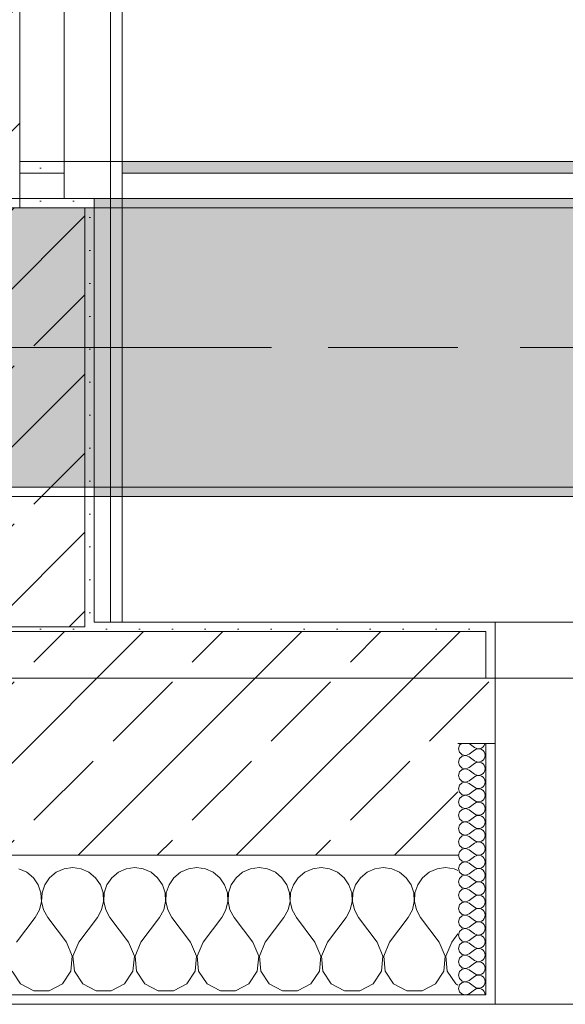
# Model space of a CAD drawing. Header units: metres. Extents: x -3.6 to 84.5, y -11 to 16.8.
# Tile 92 of 256: x 18.6 to 19.2, y -0.2 to 0.9. Entities that reach past the tile are written whole.
import ezdxf

# ---------------------------------------------------------------- set-up
doc = ezdxf.new("R2010")
doc.units = ezdxf.units.M
doc.header["$MEASUREMENT"] = 0
for name, pattern in [('Achse', [0.2, 0.1, -0.05, 0, -0.05]), ('Strichlinie doppelt', [0.546806, 0.264583, -0.105833, 0.070556, -0.105833]), ('Wipeout_Contour', [1, 0, -1])]:
    doc.linetypes.add(name, pattern=pattern)
for name, color, linetype in [('451 - Universal.Achsen Raster', 7, 'Continuous'), ('604 - Struktur.Wand Aussen', 7, 'Continuous'), ('605 - Struktur.Wand Innen', 7, 'Continuous'), ('607 - Struktur.Stütze', 7, 'Continuous'), ('608 - Struktur.Träger', 7, 'Continuous'), ('Neubau_606 - Struktur.Wand Innen Ausbau', 7, 'Continuous'), ('Neubau_653 - Abdeckung.TB Verkofferung', 7, 'Continuous')]:
    doc.layers.add(name, color=color, linetype=linetype)
pattern_1 = [(45, (0, 0), (-0.01767767, 0.01767767), [0, -0.025])]
pattern_2 = [(45, (0, 0), (-0.08485281, 0.08485281), []), (45, (-0.04243, 0.04243), (-0.08485281, 0.08485281), [0.09, -0.03])]
pattern_3 = [(0, (0, 0), (0, 0.08660254), [0, -0.05]), (0, (0.025, 0.0433), (0, 0.08660254), [0, -0.05])]

# ---------------------------------------------------------------- blocks, each defined once
blk = doc.blocks.new('*X79')
at = {"layer": '604 - Struktur.Wand Aussen', "color": 7, "linetype": 'Continuous', "lineweight": 5}
for p, q in [((18.6175, -0.0133), (18.6091, -0.0096)), ((18.6576, -0.0096), (18.6491, -0.0133)), ((18.6667, -0.0083), (18.6576, -0.0096)), ((18.6758, -0.0096), (18.6667, -0.0083)), ((18.6842, -0.0133), (18.6758, -0.0096)), ((18.7242, -0.0096), (18.7158, -0.0133)), ((18.7333, -0.0083), (18.7242, -0.0096)), ((18.7424, -0.0096), (18.7333, -0.0083)), ((18.7509, -0.0133), (18.7424, -0.0096)), ((18.7909, -0.0096), (18.7825, -0.0133)), ((18.8, -0.0083), (18.7909, -0.0096)), ((18.8091, -0.0096), (18.8, -0.0083)), ((18.8175, -0.0133), (18.8091, -0.0096)), ((18.8576, -0.0096), (18.8491, -0.0133)), ((18.8667, -0.0083), (18.8576, -0.0096)), ((18.8758, -0.0096), (18.8667, -0.0083)), ((18.8842, -0.0133), (18.8758, -0.0096)), ((18.9242, -0.0096), (18.9158, -0.0133)), ((18.9333, -0.0083), (18.9242, -0.0096)), ((18.9424, -0.0096), (18.9333, -0.0083)), ((18.9509, -0.0133), (18.9424, -0.0096)), ((18.9909, -0.0096), (18.9825, -0.0133)), ((19, -0.0083), (18.9909, -0.0096)), ((19.0091, -0.0096), (19, -0.0083)), ((19.0175, -0.0133), (19.0091, -0.0096)), ((19.0576, -0.0096), (19.0491, -0.0133)), ((19.0667, -0.0083), (19.0576, -0.0096)), ((19.0758, -0.0096), (19.0667, -0.0083)), ((19.08, -0.0115), (19.0758, -0.0096)), ((18.6246, -0.0192), (18.6175, -0.0133)), ((18.6298, -0.0268), (18.6246, -0.0192)), ((18.6421, -0.0192), (18.6369, -0.0268)), ((18.6491, -0.0133), (18.6421, -0.0192)), ((18.6913, -0.0192), (18.6842, -0.0133)), ((18.6965, -0.0268), (18.6913, -0.0192)), ((18.7087, -0.0192), (18.7035, -0.0268)), ((18.7158, -0.0133), (18.7087, -0.0192)), ((18.7579, -0.0192), (18.7509, -0.0133)), ((18.7631, -0.0268), (18.7579, -0.0192)), ((18.7754, -0.0192), (18.7702, -0.0268)), ((18.7825, -0.0133), (18.7754, -0.0192)), ((18.8246, -0.0192), (18.8175, -0.0133)), ((18.8298, -0.0268), (18.8246, -0.0192)), ((18.8421, -0.0192), (18.8369, -0.0268)), ((18.8491, -0.0133), (18.8421, -0.0192)), ((18.8913, -0.0192), (18.8842, -0.0133)), ((18.8965, -0.0268), (18.8913, -0.0192)), ((18.9087, -0.0192), (18.9035, -0.0268)), ((18.9158, -0.0133), (18.9087, -0.0192)), ((18.9579, -0.0192), (18.9509, -0.0133)), ((18.9631, -0.0268), (18.9579, -0.0192)), ((18.9754, -0.0192), (18.9702, -0.0268)), ((18.9825, -0.0133), (18.9754, -0.0192)), ((19.0246, -0.0192), (19.0175, -0.0133)), ((19.0298, -0.0268), (19.0246, -0.0192)), ((19.0421, -0.0192), (19.0369, -0.0268)), ((19.0491, -0.0133), (19.0421, -0.0192)), ((18.6328, -0.0355), (18.6298, -0.0268)), ((18.6369, -0.0268), (18.6339, -0.0355)), ((18.6994, -0.0355), (18.6965, -0.0268)), ((18.7035, -0.0268), (18.7006, -0.0355)), ((18.7661, -0.0355), (18.7631, -0.0268)), ((18.7702, -0.0268), (18.7672, -0.0355)), ((18.8328, -0.0355), (18.8298, -0.0268)), ((18.8369, -0.0268), (18.8339, -0.0355)), ((18.8994, -0.0355), (18.8965, -0.0268)), ((18.9035, -0.0268), (18.9006, -0.0355)), ((18.9661, -0.0355), (18.9631, -0.0268)), ((18.9702, -0.0268), (18.9672, -0.0355)), ((19.0328, -0.0355), (19.0298, -0.0268)), ((19.0369, -0.0268), (19.0339, -0.0355)), ((18.6332, -0.0447), (18.6328, -0.0355)), ((18.6339, -0.0355), (18.6335, -0.0447)), ((18.6999, -0.0447), (18.6994, -0.0355)), ((18.7006, -0.0355), (18.7001, -0.0447)), ((18.7665, -0.0447), (18.7661, -0.0355)), ((18.7672, -0.0355), (18.7668, -0.0447)), ((18.8332, -0.0447), (18.8328, -0.0355)), ((18.8339, -0.0355), (18.8335, -0.0447)), ((18.8999, -0.0447), (18.8994, -0.0355)), ((18.9006, -0.0355), (18.9001, -0.0447)), ((18.9665, -0.0447), (18.9661, -0.0355)), ((18.9672, -0.0355), (18.9668, -0.0447)), ((19.0332, -0.0447), (19.0328, -0.0355)), ((19.0339, -0.0355), (19.0335, -0.0447)), ((18.6311, -0.0536), (18.6332, -0.0447)), ((18.6335, -0.0447), (18.6355, -0.0536)), ((18.6978, -0.0536), (18.6999, -0.0447)), ((18.7001, -0.0447), (18.7022, -0.0536)), ((18.7645, -0.0536), (18.7665, -0.0447)), ((18.7668, -0.0447), (18.7689, -0.0536)), ((18.8311, -0.0536), (18.8332, -0.0447)), ((18.8335, -0.0447), (18.8355, -0.0536)), ((18.8978, -0.0536), (18.8999, -0.0447)), ((18.9001, -0.0447), (18.9022, -0.0536)), ((18.9645, -0.0536), (18.9665, -0.0447)), ((18.9668, -0.0447), (18.9689, -0.0536)), ((19.0311, -0.0536), (19.0332, -0.0447)), ((19.0335, -0.0447), (19.0355, -0.0536)), ((18.6067, -0.0883), (18.6267, -0.0617)), ((18.6267, -0.0617), (18.6311, -0.0536)), ((18.6355, -0.0536), (18.64, -0.0617)), ((18.66, -0.0883), (18.64, -0.0617)), ((18.6733, -0.0883), (18.6933, -0.0617)), ((18.6933, -0.0617), (18.6978, -0.0536)), ((18.7022, -0.0536), (18.7067, -0.0617)), ((18.7267, -0.0883), (18.7067, -0.0617)), ((18.74, -0.0883), (18.76, -0.0617)), ((18.76, -0.0617), (18.7645, -0.0536)), ((18.7689, -0.0536), (18.7733, -0.0617)), ((18.7933, -0.0883), (18.7733, -0.0617)), ((18.8067, -0.0883), (18.8267, -0.0617)), ((18.8267, -0.0617), (18.8311, -0.0536)), ((18.8355, -0.0536), (18.84, -0.0617)), ((18.86, -0.0883), (18.84, -0.0617)), ((18.8733, -0.0883), (18.8933, -0.0617)), ((18.8933, -0.0617), (18.8978, -0.0536)), ((18.9022, -0.0536), (18.9067, -0.0617)), ((18.9267, -0.0883), (18.9067, -0.0617)), ((18.94, -0.0883), (18.96, -0.0617)), ((18.96, -0.0617), (18.9645, -0.0536)), ((18.9689, -0.0536), (18.9733, -0.0617)), ((18.9933, -0.0883), (18.9733, -0.0617)), ((19.0067, -0.0883), (19.0267, -0.0617)), ((19.0267, -0.0617), (19.0311, -0.0536)), ((19.0355, -0.0536), (19.04, -0.0617)), ((19.06, -0.0883), (19.04, -0.0617)), ((19.0733, -0.0883), (19.08, -0.0794)), ((18.6663, -0.1033), (18.66, -0.0883)), ((18.6733, -0.0883), (18.667, -0.1033)), ((18.733, -0.1033), (18.7267, -0.0883)), ((18.74, -0.0883), (18.7337, -0.1033)), ((18.7996, -0.1033), (18.7933, -0.0883)), ((18.8067, -0.0883), (18.8004, -0.1033)), ((18.8663, -0.1033), (18.86, -0.0883)), ((18.8733, -0.0883), (18.867, -0.1033)), ((18.933, -0.1033), (18.9267, -0.0883)), ((18.94, -0.0883), (18.9337, -0.1033)), ((18.9996, -0.1033), (18.9933, -0.0883)), ((19.0067, -0.0883), (19.0004, -0.1033)), ((19.0663, -0.1033), (19.06, -0.0883)), ((19.0733, -0.0883), (19.067, -0.1033)), ((18.6648, -0.1195), (18.6663, -0.1033)), ((18.667, -0.1033), (18.6686, -0.1195)), ((18.7314, -0.1195), (18.733, -0.1033)), ((18.7337, -0.1033), (18.7352, -0.1195)), ((18.7981, -0.1195), (18.7996, -0.1033)), ((18.8004, -0.1033), (18.8019, -0.1195)), ((18.8648, -0.1195), (18.8663, -0.1033)), ((18.867, -0.1033), (18.8686, -0.1195)), ((18.9314, -0.1195), (18.933, -0.1033)), ((18.9337, -0.1033), (18.9352, -0.1195)), ((18.9981, -0.1195), (18.9996, -0.1033)), ((19.0004, -0.1033), (19.0019, -0.1195)), ((19.0648, -0.1195), (19.0663, -0.1033)), ((19.067, -0.1033), (19.0686, -0.1195)), ((18.6019, -0.1195), (18.6109, -0.133)), ((18.6558, -0.133), (18.6648, -0.1195)), ((18.6686, -0.1195), (18.6776, -0.133)), ((18.7224, -0.133), (18.7314, -0.1195)), ((18.7352, -0.1195), (18.7442, -0.133)), ((18.7891, -0.133), (18.7981, -0.1195)), ((18.8019, -0.1195), (18.8109, -0.133)), ((18.8558, -0.133), (18.8648, -0.1195)), ((18.8686, -0.1195), (18.8776, -0.133)), ((18.9224, -0.133), (18.9314, -0.1195)), ((18.9352, -0.1195), (18.9442, -0.133)), ((18.9891, -0.133), (18.9981, -0.1195)), ((19.0019, -0.1195), (19.0109, -0.133)), ((19.0558, -0.133), (19.0648, -0.1195)), ((19.0686, -0.1195), (19.0776, -0.133)), ((18.6109, -0.133), (18.6252, -0.1407)), ((18.6415, -0.1407), (18.6558, -0.133)), ((18.6776, -0.133), (18.6919, -0.1407)), ((18.7081, -0.1407), (18.7224, -0.133)), ((18.7442, -0.133), (18.7585, -0.1407)), ((18.7748, -0.1407), (18.7891, -0.133)), ((18.8109, -0.133), (18.8252, -0.1407)), ((18.8415, -0.1407), (18.8558, -0.133)), ((18.8776, -0.133), (18.8919, -0.1407)), ((18.9081, -0.1407), (18.9224, -0.133)), ((18.9442, -0.133), (18.9585, -0.1407)), ((18.9748, -0.1407), (18.9891, -0.133)), ((19.0109, -0.133), (19.0252, -0.1407)), ((19.0415, -0.1407), (19.0558, -0.133)), ((19.0776, -0.133), (19.08, -0.1343)), ((18.6252, -0.1407), (18.6415, -0.1407)), ((18.6919, -0.1407), (18.7081, -0.1407)), ((18.7585, -0.1407), (18.7748, -0.1407)), ((18.8252, -0.1407), (18.8415, -0.1407)), ((18.8919, -0.1407), (18.9081, -0.1407)), ((18.9585, -0.1407), (18.9748, -0.1407)), ((19.0252, -0.1407), (19.0415, -0.1407))]:
    blk.add_line(p, q, dxfattribs=at)
blk = doc.blocks.new('*X105')
at = {"layer": '604 - Struktur.Wand Aussen', "color": 7, "linetype": 'Continuous', "lineweight": 5}
for p, q in [((19.0818, 0.123), (19.0807, 0.1193)), ((19.0807, 0.1193), (19.0818, 0.1155)), ((19.0839, 0.125), (19.0818, 0.123)), ((19.0921, 0.125), (19.0979, 0.1207)), ((19.0921, 0.1136), (19.0979, 0.1179)), ((19.0979, 0.1207), (19.0996, 0.1198)), ((19.0996, 0.1188), (19.0979, 0.1179)), ((19.0996, 0.1198), (19.1015, 0.1193)), ((19.1015, 0.1193), (19.0996, 0.1188)), ((19.1015, 0.1193), (19.1035, 0.1194)), ((19.1035, 0.1192), (19.1015, 0.1193)), ((19.1035, 0.1194), (19.1053, 0.12)), ((19.1053, 0.1185), (19.1035, 0.1192)), ((19.1053, 0.12), (19.107, 0.1212)), ((19.107, 0.1174), (19.1053, 0.1185)), ((19.107, 0.1212), (19.1082, 0.1227)), ((19.1082, 0.1159), (19.107, 0.1174)), ((19.1082, 0.1227), (19.109, 0.1245)), ((19.109, 0.1245), (19.1091, 0.125)), ((19.0818, 0.1088), (19.0807, 0.105)), ((19.0818, 0.1155), (19.0847, 0.1129)), ((19.0847, 0.1114), (19.0818, 0.1088)), ((19.0847, 0.1129), (19.0885, 0.1122)), ((19.0885, 0.1121), (19.0847, 0.1114)), ((19.0885, 0.1122), (19.0921, 0.1136)), ((19.0921, 0.1107), (19.0885, 0.1121)), ((19.0921, 0.1107), (19.0979, 0.1064)), ((19.0979, 0.1064), (19.0996, 0.1055)), ((19.1035, 0.1051), (19.1053, 0.1058)), ((19.1053, 0.1058), (19.107, 0.1069)), ((19.107, 0.1069), (19.1082, 0.1084)), ((19.109, 0.1141), (19.1082, 0.1159)), ((19.1082, 0.1084), (19.109, 0.1102)), ((19.1093, 0.1121), (19.109, 0.1141)), ((19.109, 0.1102), (19.1093, 0.1121)), ((19.0807, 0.105), (19.0818, 0.1012)), ((19.0818, 0.1012), (19.0847, 0.0986)), ((19.0847, 0.0971), (19.0818, 0.0945)), ((19.0847, 0.0986), (19.0885, 0.0979)), ((19.0885, 0.0978), (19.0847, 0.0971)), ((19.0885, 0.0979), (19.0921, 0.0993)), ((19.0921, 0.0964), (19.0885, 0.0978)), ((19.0921, 0.0993), (19.0979, 0.1036)), ((19.0921, 0.0964), (19.0979, 0.0921)), ((19.0996, 0.1045), (19.0979, 0.1036)), ((19.0996, 0.1055), (19.1015, 0.105)), ((19.1015, 0.105), (19.0996, 0.1045)), ((19.1015, 0.105), (19.1035, 0.1051)), ((19.1035, 0.1049), (19.1015, 0.105)), ((19.1053, 0.1042), (19.1035, 0.1049)), ((19.107, 0.1031), (19.1053, 0.1042)), ((19.1082, 0.1016), (19.107, 0.1031)), ((19.109, 0.0998), (19.1082, 0.1016)), ((19.1082, 0.0941), (19.109, 0.0959)), ((19.1093, 0.0979), (19.109, 0.0998)), ((19.109, 0.0959), (19.1093, 0.0979)), ((19.0818, 0.0945), (19.0807, 0.0907)), ((19.0807, 0.0907), (19.0818, 0.087)), ((19.0818, 0.087), (19.0847, 0.0843)), ((19.0885, 0.0836), (19.0921, 0.085)), ((19.0921, 0.085), (19.0979, 0.0893)), ((19.0979, 0.0921), (19.0996, 0.0912)), ((19.0996, 0.0902), (19.0979, 0.0893)), ((19.0996, 0.0912), (19.1015, 0.0907)), ((19.1015, 0.0907), (19.0996, 0.0902)), ((19.1015, 0.0907), (19.1035, 0.0908)), ((19.1035, 0.0906), (19.1015, 0.0907)), ((19.1035, 0.0908), (19.1053, 0.0915)), ((19.1053, 0.09), (19.1035, 0.0906)), ((19.1053, 0.0915), (19.107, 0.0926)), ((19.107, 0.0888), (19.1053, 0.09)), ((19.107, 0.0926), (19.1082, 0.0941)), ((19.1082, 0.0873), (19.107, 0.0888)), ((19.109, 0.0855), (19.1082, 0.0873)), ((19.1093, 0.0836), (19.109, 0.0855)), ((19.0818, 0.0802), (19.0807, 0.0764)), ((19.0807, 0.0764), (19.0818, 0.0727)), ((19.0847, 0.0828), (19.0818, 0.0802)), ((19.0847, 0.0843), (19.0885, 0.0836)), ((19.0885, 0.0835), (19.0847, 0.0828)), ((19.0921, 0.0821), (19.0885, 0.0835)), ((19.0921, 0.0821), (19.0979, 0.0779)), ((19.0921, 0.0707), (19.0979, 0.075)), ((19.0979, 0.0779), (19.0996, 0.0769)), ((19.0996, 0.076), (19.0979, 0.075)), ((19.0996, 0.0769), (19.1015, 0.0765)), ((19.1015, 0.0764), (19.0996, 0.076)), ((19.1015, 0.0765), (19.1035, 0.0766)), ((19.1035, 0.0763), (19.1015, 0.0764)), ((19.1035, 0.0766), (19.1053, 0.0772)), ((19.1053, 0.0757), (19.1035, 0.0763)), ((19.1053, 0.0772), (19.107, 0.0783)), ((19.107, 0.0746), (19.1053, 0.0757)), ((19.107, 0.0783), (19.1082, 0.0798)), ((19.1082, 0.073), (19.107, 0.0746)), ((19.1082, 0.0798), (19.109, 0.0816)), ((19.109, 0.0816), (19.1093, 0.0836)), ((19.0818, 0.0659), (19.0807, 0.0621)), ((19.0818, 0.0727), (19.0847, 0.07)), ((19.0847, 0.0685), (19.0818, 0.0659)), ((19.0847, 0.07), (19.0885, 0.0693)), ((19.0885, 0.0693), (19.0847, 0.0685)), ((19.0885, 0.0693), (19.0921, 0.0707)), ((19.0921, 0.0679), (19.0885, 0.0693)), ((19.0921, 0.0679), (19.0979, 0.0636)), ((19.0979, 0.0636), (19.0996, 0.0626)), ((19.1053, 0.0629), (19.107, 0.064)), ((19.107, 0.064), (19.1082, 0.0655)), ((19.109, 0.0712), (19.1082, 0.073)), ((19.1082, 0.0655), (19.109, 0.0673)), ((19.1093, 0.0693), (19.109, 0.0712)), ((19.109, 0.0673), (19.1093, 0.0693)), ((19.0807, 0.0621), (19.0818, 0.0584)), ((19.0818, 0.0584), (19.0847, 0.0558)), ((19.0847, 0.0542), (19.0818, 0.0516)), ((19.0847, 0.0558), (19.0885, 0.055)), ((19.0885, 0.055), (19.0847, 0.0542)), ((19.0885, 0.055), (19.0921, 0.0564)), ((19.0921, 0.0536), (19.0885, 0.055)), ((19.0921, 0.0564), (19.0979, 0.0607)), ((19.0921, 0.0536), (19.0979, 0.0493)), ((19.0996, 0.0617), (19.0979, 0.0607)), ((19.0996, 0.0626), (19.1015, 0.0622)), ((19.1015, 0.0621), (19.0996, 0.0617)), ((19.1015, 0.0622), (19.1035, 0.0623)), ((19.1035, 0.062), (19.1015, 0.0621)), ((19.1035, 0.0623), (19.1053, 0.0629)), ((19.1053, 0.0614), (19.1035, 0.062)), ((19.107, 0.0603), (19.1053, 0.0614)), ((19.1082, 0.0588), (19.107, 0.0603)), ((19.109, 0.057), (19.1082, 0.0588)), ((19.1082, 0.0512), (19.109, 0.053)), ((19.1093, 0.055), (19.109, 0.057)), ((19.109, 0.053), (19.1093, 0.055)), ((19.0818, 0.0516), (19.0807, 0.0479)), ((19.0807, 0.0479), (19.0818, 0.0441)), ((19.0818, 0.0441), (19.0847, 0.0415)), ((19.0921, 0.0421), (19.0979, 0.0464)), ((19.0979, 0.0493), (19.0996, 0.0483)), ((19.0996, 0.0474), (19.0979, 0.0464)), ((19.0996, 0.0483), (19.1015, 0.0479)), ((19.1015, 0.0478), (19.0996, 0.0474)), ((19.1015, 0.0479), (19.1035, 0.048)), ((19.1035, 0.0477), (19.1015, 0.0478)), ((19.1035, 0.048), (19.1053, 0.0486)), ((19.1053, 0.0471), (19.1035, 0.0477)), ((19.1053, 0.0486), (19.107, 0.0497)), ((19.107, 0.046), (19.1053, 0.0471)), ((19.107, 0.0497), (19.1082, 0.0512)), ((19.1082, 0.0445), (19.107, 0.046)), ((19.109, 0.0427), (19.1082, 0.0445)), ((19.1093, 0.0407), (19.109, 0.0427)), ((19.0818, 0.0373), (19.0807, 0.0336)), ((19.0807, 0.0336), (19.0818, 0.0298)), ((19.0847, 0.04), (19.0818, 0.0373)), ((19.0847, 0.0415), (19.0885, 0.0407)), ((19.0885, 0.0407), (19.0847, 0.04)), ((19.0885, 0.0407), (19.0921, 0.0421)), ((19.0921, 0.0393), (19.0885, 0.0407)), ((19.0921, 0.0393), (19.0979, 0.035)), ((19.0921, 0.0279), (19.0979, 0.0321)), ((19.0979, 0.035), (19.0996, 0.034)), ((19.0996, 0.0331), (19.0979, 0.0321)), ((19.0996, 0.034), (19.1015, 0.0336)), ((19.1015, 0.0335), (19.0996, 0.0331)), ((19.1015, 0.0336), (19.1035, 0.0337)), ((19.1035, 0.0334), (19.1015, 0.0335)), ((19.1035, 0.0337), (19.1053, 0.0343)), ((19.1053, 0.0328), (19.1035, 0.0334)), ((19.1053, 0.0343), (19.107, 0.0354)), ((19.107, 0.0317), (19.1053, 0.0328)), ((19.107, 0.0354), (19.1082, 0.037)), ((19.1082, 0.037), (19.109, 0.0388)), ((19.109, 0.0388), (19.1093, 0.0407)), ((19.0818, 0.023), (19.0807, 0.0193)), ((19.0818, 0.0298), (19.0847, 0.0272)), ((19.0847, 0.0257), (19.0818, 0.023)), ((19.0847, 0.0272), (19.0885, 0.0265)), ((19.0885, 0.0264), (19.0847, 0.0257)), ((19.0885, 0.0265), (19.0921, 0.0279)), ((19.0921, 0.025), (19.0885, 0.0264)), ((19.0921, 0.025), (19.0979, 0.0207)), ((19.1053, 0.02), (19.107, 0.0212)), ((19.1082, 0.0302), (19.107, 0.0317)), ((19.107, 0.0212), (19.1082, 0.0227)), ((19.109, 0.0284), (19.1082, 0.0302)), ((19.1082, 0.0227), (19.109, 0.0245)), ((19.1093, 0.0264), (19.109, 0.0284)), ((19.109, 0.0245), (19.1093, 0.0264)), ((19.0807, 0.0193), (19.0818, 0.0155)), ((19.0818, 0.0155), (19.0847, 0.0129)), ((19.0847, 0.0114), (19.0818, 0.0088)), ((19.0847, 0.0129), (19.0885, 0.0122)), ((19.0885, 0.0121), (19.0847, 0.0114)), ((19.0885, 0.0122), (19.0921, 0.0136)), ((19.0921, 0.0107), (19.0885, 0.0121)), ((19.0921, 0.0136), (19.0979, 0.0179)), ((19.0921, 0.0107), (19.0979, 0.0064)), ((19.0979, 0.0207), (19.0996, 0.0198)), ((19.0996, 0.0188), (19.0979, 0.0179)), ((19.0996, 0.0198), (19.1015, 0.0193)), ((19.1015, 0.0193), (19.0996, 0.0188)), ((19.1015, 0.0193), (19.1035, 0.0194)), ((19.1035, 0.0192), (19.1015, 0.0193)), ((19.1035, 0.0194), (19.1053, 0.02)), ((19.1053, 0.0185), (19.1035, 0.0192)), ((19.107, 0.0174), (19.1053, 0.0185)), ((19.1082, 0.0159), (19.107, 0.0174)), ((19.109, 0.0141), (19.1082, 0.0159)), ((19.1093, 0.0121), (19.109, 0.0141)), ((19.109, 0.0102), (19.1093, 0.0121)), ((19.0818, 0.0088), (19.0807, 0.005)), ((19.0807, 0.005), (19.0818, 0.0012)), ((19.0818, 0.0012), (19.0847, -0.0014)), ((19.0921, -0.0007), (19.0979, 0.0036)), ((19.0979, 0.0064), (19.0996, 0.0055)), ((19.0996, 0.0045), (19.0979, 0.0036)), ((19.0996, 0.0055), (19.1015, 0.005)), ((19.1015, 0.005), (19.0996, 0.0045)), ((19.1015, 0.005), (19.1035, 0.0051)), ((19.1035, 0.0049), (19.1015, 0.005)), ((19.1035, 0.0051), (19.1053, 0.0058)), ((19.1053, 0.0042), (19.1035, 0.0049)), ((19.1053, 0.0058), (19.107, 0.0069)), ((19.107, 0.0031), (19.1053, 0.0042)), ((19.107, 0.0069), (19.1082, 0.0084)), ((19.1082, 0.0016), (19.107, 0.0031)), ((19.1082, 0.0084), (19.109, 0.0102)), ((19.109, -0.0002), (19.1082, 0.0016)), ((19.0818, -0.0055), (19.0807, -0.0093)), ((19.0807, -0.0093), (19.0818, -0.013)), ((19.0847, -0.0029), (19.0818, -0.0055)), ((19.0847, -0.0014), (19.0885, -0.0021)), ((19.0885, -0.0022), (19.0847, -0.0029)), ((19.0885, -0.0021), (19.0921, -0.0007)), ((19.0921, -0.0036), (19.0885, -0.0022)), ((19.0921, -0.0036), (19.0979, -0.0079)), ((19.0979, -0.0079), (19.0996, -0.0088)), ((19.0996, -0.0098), (19.0979, -0.0107)), ((19.0996, -0.0088), (19.1015, -0.0093)), ((19.1015, -0.0093), (19.0996, -0.0098)), ((19.1015, -0.0093), (19.1035, -0.0092)), ((19.1035, -0.0094), (19.1015, -0.0093)), ((19.1035, -0.0092), (19.1053, -0.0085)), ((19.1053, -0.01), (19.1035, -0.0094)), ((19.1053, -0.0085), (19.107, -0.0074)), ((19.107, -0.0112), (19.1053, -0.01)), ((19.107, -0.0074), (19.1082, -0.0059)), ((19.1082, -0.0059), (19.109, -0.0041)), ((19.1093, -0.0021), (19.109, -0.0002)), ((19.109, -0.0041), (19.1093, -0.0021)), ((19.0818, -0.0198), (19.0807, -0.0236)), ((19.0818, -0.013), (19.0847, -0.0157)), ((19.0847, -0.0172), (19.0818, -0.0198)), ((19.0847, -0.0157), (19.0885, -0.0164)), ((19.0885, -0.0165), (19.0847, -0.0172)), ((19.0885, -0.0164), (19.0921, -0.015)), ((19.0921, -0.0179), (19.0885, -0.0165)), ((19.0921, -0.015), (19.0979, -0.0107)), ((19.0921, -0.0179), (19.0979, -0.0221)), ((19.1082, -0.0127), (19.107, -0.0112)), ((19.107, -0.0217), (19.1082, -0.0202)), ((19.109, -0.0145), (19.1082, -0.0127)), ((19.1082, -0.0202), (19.109, -0.0184)), ((19.1093, -0.0164), (19.109, -0.0145)), ((19.109, -0.0184), (19.1093, -0.0164)), ((19.0807, -0.0236), (19.0818, -0.0273)), ((19.0818, -0.0273), (19.0847, -0.03)), ((19.0847, -0.0315), (19.0818, -0.0341)), ((19.0847, -0.03), (19.0885, -0.0307)), ((19.0885, -0.0307), (19.0847, -0.0315)), ((19.0885, -0.0307), (19.0921, -0.0293)), ((19.0921, -0.0321), (19.0885, -0.0307)), ((19.0921, -0.0293), (19.0979, -0.025)), ((19.0979, -0.0221), (19.0996, -0.0231)), ((19.0996, -0.024), (19.0979, -0.025)), ((19.0996, -0.0231), (19.1015, -0.0235)), ((19.1015, -0.0236), (19.0996, -0.024)), ((19.1015, -0.0235), (19.1035, -0.0234)), ((19.1035, -0.0237), (19.1015, -0.0236)), ((19.1035, -0.0234), (19.1053, -0.0228)), ((19.1053, -0.0243), (19.1035, -0.0237)), ((19.1053, -0.0228), (19.107, -0.0217)), ((19.107, -0.0254), (19.1053, -0.0243)), ((19.1082, -0.027), (19.107, -0.0254)), ((19.109, -0.0288), (19.1082, -0.027)), ((19.1093, -0.0307), (19.109, -0.0288)), ((19.109, -0.0327), (19.1093, -0.0307)), ((19.0818, -0.0341), (19.0807, -0.0379)), ((19.0807, -0.0379), (19.0818, -0.0416)), ((19.0818, -0.0416), (19.0847, -0.0442)), ((19.0921, -0.0321), (19.0979, -0.0364)), ((19.0921, -0.0436), (19.0979, -0.0393)), ((19.0979, -0.0364), (19.0996, -0.0374)), ((19.0996, -0.0383), (19.0979, -0.0393)), ((19.0996, -0.0374), (19.1015, -0.0378)), ((19.1015, -0.0379), (19.0996, -0.0383)), ((19.1015, -0.0378), (19.1035, -0.0377)), ((19.1035, -0.038), (19.1015, -0.0379)), ((19.1035, -0.0377), (19.1053, -0.0371)), ((19.1053, -0.0386), (19.1035, -0.038)), ((19.1053, -0.0371), (19.107, -0.036)), ((19.107, -0.0397), (19.1053, -0.0386)), ((19.107, -0.036), (19.1082, -0.0345)), ((19.1082, -0.0412), (19.107, -0.0397)), ((19.1082, -0.0345), (19.109, -0.0327)), ((19.109, -0.043), (19.1082, -0.0412)), ((19.0818, -0.0484), (19.0807, -0.0521)), ((19.0807, -0.0521), (19.0818, -0.0559)), ((19.0847, -0.0458), (19.0818, -0.0484)), ((19.0847, -0.0442), (19.0885, -0.045)), ((19.0885, -0.045), (19.0847, -0.0458)), ((19.0885, -0.045), (19.0921, -0.0436)), ((19.0921, -0.0464), (19.0885, -0.045)), ((19.0921, -0.0464), (19.0979, -0.0507)), ((19.0979, -0.0507), (19.0996, -0.0517)), ((19.0996, -0.0526), (19.0979, -0.0536)), ((19.0996, -0.0517), (19.1015, -0.0521)), ((19.1015, -0.0522), (19.0996, -0.0526)), ((19.1015, -0.0521), (19.1035, -0.052)), ((19.1035, -0.0523), (19.1015, -0.0522)), ((19.1035, -0.052), (19.1053, -0.0514)), ((19.1053, -0.0529), (19.1035, -0.0523)), ((19.1053, -0.0514), (19.107, -0.0503)), ((19.107, -0.0503), (19.1082, -0.0488)), ((19.1082, -0.0488), (19.109, -0.047)), ((19.1093, -0.045), (19.109, -0.043)), ((19.109, -0.047), (19.1093, -0.045)), ((19.0818, -0.0627), (19.0807, -0.0664)), ((19.0818, -0.0559), (19.0847, -0.0585)), ((19.0847, -0.06), (19.0818, -0.0627)), ((19.0847, -0.0585), (19.0885, -0.0593)), ((19.0885, -0.0593), (19.0847, -0.06)), ((19.0885, -0.0593), (19.0921, -0.0579)), ((19.0921, -0.0607), (19.0885, -0.0593)), ((19.0921, -0.0579), (19.0979, -0.0536)), ((19.0921, -0.0607), (19.0979, -0.065)), ((19.107, -0.054), (19.1053, -0.0529)), ((19.1082, -0.0555), (19.107, -0.054)), ((19.107, -0.0646), (19.1082, -0.063)), ((19.109, -0.0573), (19.1082, -0.0555)), ((19.1082, -0.063), (19.109, -0.0612)), ((19.1093, -0.0593), (19.109, -0.0573)), ((19.109, -0.0612), (19.1093, -0.0593)), ((19.0807, -0.0664), (19.0818, -0.0702)), ((19.0818, -0.0702), (19.0847, -0.0728)), ((19.0847, -0.0728), (19.0885, -0.0735)), ((19.0885, -0.0736), (19.0847, -0.0743)), ((19.0885, -0.0735), (19.0921, -0.0721)), ((19.0921, -0.075), (19.0885, -0.0736)), ((19.0921, -0.0721), (19.0979, -0.0679)), ((19.0979, -0.065), (19.0996, -0.066)), ((19.0996, -0.0669), (19.0979, -0.0679)), ((19.0996, -0.066), (19.1015, -0.0664)), ((19.1015, -0.0665), (19.0996, -0.0669)), ((19.1015, -0.0664), (19.1035, -0.0663)), ((19.1035, -0.0666), (19.1015, -0.0665)), ((19.1035, -0.0663), (19.1053, -0.0657)), ((19.1053, -0.0672), (19.1035, -0.0666)), ((19.1053, -0.0657), (19.107, -0.0646)), ((19.107, -0.0683), (19.1053, -0.0672)), ((19.1082, -0.0698), (19.107, -0.0683)), ((19.109, -0.0716), (19.1082, -0.0698)), ((19.1093, -0.0736), (19.109, -0.0716)), ((19.109, -0.0755), (19.1093, -0.0736)), ((19.0818, -0.077), (19.0807, -0.0807)), ((19.0807, -0.0807), (19.0818, -0.0845)), ((19.0847, -0.0743), (19.0818, -0.077)), ((19.0818, -0.0845), (19.0847, -0.0871)), ((19.0921, -0.075), (19.0979, -0.0793)), ((19.0921, -0.0864), (19.0979, -0.0821)), ((19.0979, -0.0793), (19.0996, -0.0802)), ((19.0996, -0.0812), (19.0979, -0.0821)), ((19.0996, -0.0802), (19.1015, -0.0807)), ((19.1015, -0.0807), (19.0996, -0.0812)), ((19.1015, -0.0807), (19.1035, -0.0806)), ((19.1035, -0.0808), (19.1015, -0.0807)), ((19.1035, -0.0806), (19.1053, -0.08)), ((19.1053, -0.0815), (19.1035, -0.0808)), ((19.1053, -0.08), (19.107, -0.0788)), ((19.107, -0.0826), (19.1053, -0.0815)), ((19.107, -0.0788), (19.1082, -0.0773)), ((19.1082, -0.0841), (19.107, -0.0826)), ((19.1082, -0.0773), (19.109, -0.0755)), ((19.109, -0.0859), (19.1082, -0.0841)), ((19.0818, -0.0912), (19.0807, -0.095)), ((19.0807, -0.095), (19.0818, -0.0988)), ((19.0847, -0.0886), (19.0818, -0.0912)), ((19.0847, -0.0871), (19.0885, -0.0878)), ((19.0885, -0.0879), (19.0847, -0.0886)), ((19.0885, -0.0878), (19.0921, -0.0864)), ((19.0921, -0.0893), (19.0885, -0.0879)), ((19.0921, -0.0893), (19.0979, -0.0936)), ((19.0979, -0.0936), (19.0996, -0.0945)), ((19.0996, -0.0945), (19.1015, -0.095)), ((19.1015, -0.095), (19.0996, -0.0955)), ((19.1015, -0.095), (19.1035, -0.0949)), ((19.1035, -0.0951), (19.1015, -0.095)), ((19.1035, -0.0949), (19.1053, -0.0942)), ((19.1053, -0.0942), (19.107, -0.0931)), ((19.107, -0.0931), (19.1082, -0.0916)), ((19.1082, -0.0916), (19.109, -0.0898)), ((19.1093, -0.0879), (19.109, -0.0859)), ((19.109, -0.0898), (19.1093, -0.0879)), ((19.0818, -0.1055), (19.0807, -0.1093)), ((19.0818, -0.0988), (19.0847, -0.1014)), ((19.0847, -0.1029), (19.0818, -0.1055)), ((19.0847, -0.1014), (19.0885, -0.1021)), ((19.0885, -0.1022), (19.0847, -0.1029)), ((19.0885, -0.1021), (19.0921, -0.1007)), ((19.0921, -0.1036), (19.0885, -0.1022)), ((19.0921, -0.1007), (19.0979, -0.0964)), ((19.0921, -0.1036), (19.0979, -0.1079)), ((19.0996, -0.0955), (19.0979, -0.0964)), ((19.1053, -0.0958), (19.1035, -0.0951)), ((19.107, -0.0969), (19.1053, -0.0958)), ((19.1082, -0.0984), (19.107, -0.0969)), ((19.109, -0.1002), (19.1082, -0.0984)), ((19.1082, -0.1059), (19.109, -0.1041)), ((19.1093, -0.1021), (19.109, -0.1002)), ((19.109, -0.1041), (19.1093, -0.1021)), ((19.0807, -0.1093), (19.0818, -0.113)), ((19.0818, -0.113), (19.0847, -0.1157)), ((19.0847, -0.1157), (19.0885, -0.1164)), ((19.0885, -0.1164), (19.0921, -0.115)), ((19.0921, -0.115), (19.0979, -0.1107)), ((19.0979, -0.1079), (19.0996, -0.1088)), ((19.0996, -0.1098), (19.0979, -0.1107)), ((19.0996, -0.1088), (19.1015, -0.1093)), ((19.1015, -0.1093), (19.0996, -0.1098)), ((19.1015, -0.1093), (19.1035, -0.1092)), ((19.1035, -0.1094), (19.1015, -0.1093)), ((19.1035, -0.1092), (19.1053, -0.1085)), ((19.1053, -0.11), (19.1035, -0.1094)), ((19.1053, -0.1085), (19.107, -0.1074)), ((19.107, -0.1112), (19.1053, -0.11)), ((19.107, -0.1074), (19.1082, -0.1059)), ((19.1082, -0.1127), (19.107, -0.1112)), ((19.109, -0.1145), (19.1082, -0.1127)), ((19.1093, -0.1164), (19.109, -0.1145)), ((19.0818, -0.1198), (19.0807, -0.1236)), ((19.0807, -0.1236), (19.0818, -0.1273)), ((19.0847, -0.1172), (19.0818, -0.1198)), ((19.0885, -0.1165), (19.0847, -0.1172)), ((19.0921, -0.1179), (19.0885, -0.1165)), ((19.0921, -0.1179), (19.0979, -0.1221)), ((19.0921, -0.1293), (19.0979, -0.125)), ((19.0979, -0.1221), (19.0996, -0.1231)), ((19.0996, -0.124), (19.0979, -0.125)), ((19.0996, -0.1231), (19.1015, -0.1235)), ((19.1015, -0.1236), (19.0996, -0.124)), ((19.1015, -0.1235), (19.1035, -0.1234)), ((19.1035, -0.1237), (19.1015, -0.1236)), ((19.1035, -0.1234), (19.1053, -0.1228)), ((19.1053, -0.1243), (19.1035, -0.1237)), ((19.1053, -0.1228), (19.107, -0.1217)), ((19.107, -0.1254), (19.1053, -0.1243)), ((19.107, -0.1217), (19.1082, -0.1202)), ((19.1082, -0.127), (19.107, -0.1254)), ((19.1082, -0.1202), (19.109, -0.1184)), ((19.109, -0.1184), (19.1093, -0.1164)), ((19.0818, -0.1341), (19.0807, -0.1379)), ((19.0818, -0.1273), (19.0847, -0.13)), ((19.0847, -0.1315), (19.0818, -0.1341)), ((19.0847, -0.13), (19.0885, -0.1307)), ((19.0885, -0.1307), (19.0847, -0.1315)), ((19.0885, -0.1307), (19.0921, -0.1293)), ((19.0921, -0.1321), (19.0885, -0.1307)), ((19.0921, -0.1321), (19.0979, -0.1364)), ((19.0979, -0.1364), (19.0996, -0.1374)), ((19.0996, -0.1374), (19.1015, -0.1378)), ((19.1035, -0.1377), (19.1053, -0.1371)), ((19.1053, -0.1371), (19.107, -0.136)), ((19.107, -0.136), (19.1082, -0.1345)), ((19.109, -0.1288), (19.1082, -0.127)), ((19.1082, -0.1345), (19.109, -0.1327)), ((19.1093, -0.1307), (19.109, -0.1288)), ((19.109, -0.1327), (19.1093, -0.1307)), ((19.0807, -0.1379), (19.0818, -0.1416)), ((19.0818, -0.1416), (19.0847, -0.1442)), ((19.0847, -0.1442), (19.0885, -0.145)), ((19.0885, -0.145), (19.0921, -0.1436)), ((19.0921, -0.1436), (19.0979, -0.1393)), ((19.0996, -0.1383), (19.0979, -0.1393)), ((19.1015, -0.1379), (19.0996, -0.1383)), ((19.1015, -0.1378), (19.1035, -0.1377)), ((19.1035, -0.138), (19.1015, -0.1379)), ((19.1053, -0.1386), (19.1035, -0.138)), ((19.107, -0.1397), (19.1053, -0.1386)), ((19.1082, -0.1412), (19.107, -0.1397)), ((19.109, -0.143), (19.1082, -0.1412)), ((19.1093, -0.145), (19.109, -0.143))]:
    blk.add_line(p, q, dxfattribs=at)

msp = doc.modelspace()

# ---------------------------------------------------------------- hatches: boundary and pattern name
at = {"layer": '604 - Struktur.Wand Aussen', "linetype": 'Continuous', "lineweight": 0, "true_color": 0x000000}
h = msp.add_hatch(dxfattribs=at)
h.set_pattern_fill('Gips_0001', color=18, style=0, pattern_type=2)
h.set_pattern_definition(pattern_1)
h.paths.add_polyline_path([(18.69, 0.255), (18.69, 0.245), (19.11, 0.245), (19.11, 0.255)])
h = msp.add_hatch(dxfattribs=at)
h.set_pattern_fill('Gips_0001', color=18, style=0, pattern_type=2)
h.set_pattern_definition(pattern_1)
h.paths.add_polyline_path([(19.11, 0.255), (19.11, 0.195), (19.12, 0.195), (19.12, 0.255)])
h = msp.add_hatch(dxfattribs=at)
h.set_pattern_fill('Beton__Stahlbeton_0001', color=18, style=0, pattern_type=2)
h.set_pattern_definition(pattern_2)
h.paths.add_polyline_path([(17.93, 0.195), (17.92, 0.195), (17.92, 0.125), (17.93, 0.125), (17.96, 0.125), (17.96, 0.005), (19.08, 0.005), (19.08, 0.125), (19.11, 0.125), (19.12, 0.125), (19.12, 0.195), (19.11, 0.195), (19.11, 0.245), (17.93, 0.245)])
h = msp.add_hatch(dxfattribs=at)
h.set_pattern_fill('Verputz_0001', color=18, style=0, pattern_type=2)
h.set_pattern_definition(pattern_3)
h.paths.add_polyline_path([(19.11, -0.155), (19.12, -0.155), (19.12, 0.125), (19.11, 0.125)])
h = msp.add_hatch(dxfattribs=at)
h.set_pattern_fill('Verputz_0001', color=18, style=0, pattern_type=2)
h.set_pattern_definition(pattern_3)
h.paths.add_polyline_path([(17.93, -0.155), (19.11, -0.155), (19.11, -0.145), (17.93, -0.145)])
at = {"layer": '607 - Struktur.Stütze', "linetype": 'Continuous', "lineweight": 0, "true_color": 0x000000}
h = msp.add_hatch(dxfattribs=at)
h.set_pattern_fill('Gips_0001', color=18, style=0, pattern_type=2)
h.set_pattern_definition(pattern_1)
h.paths.add_polyline_path([(18.69, 0.71), (18.61, 0.71), (18.61, 0.7), (18.68, 0.7), (18.68, 0.255), (18.69, 0.255)])
h = msp.add_hatch(dxfattribs=at)
h.set_pattern_fill('Beton__Stahlbeton_0001', color=18, style=0, pattern_type=2)
h.set_pattern_definition(pattern_2)
h.paths.add_polyline_path([(18.38, 0.25), (18.68, 0.25), (18.68, 0.7), (18.38, 0.7)])
h = msp.add_hatch(dxfattribs=at)
h.set_pattern_fill('Gips_0001', color=18, style=0, pattern_type=2)
h.set_pattern_definition(pattern_1)
h.paths.add_polyline_path([(18.37, 0.255), (18.37, 0.245), (18.69, 0.245), (18.69, 0.255), (18.68, 0.255), (18.68, 0.25), (18.38, 0.25), (18.38, 0.255)])
at = {"layer": '608 - Struktur.Träger', "linetype": 'Continuous', "lineweight": 0, "true_color": 0x000000}
h = msp.add_hatch(dxfattribs=at)
h.set_pattern_fill('Gips_0001', color=18, style=0, pattern_type=2)
h.set_pattern_definition(pattern_1)
h.paths.add_polyline_path([(21.97, 0.71), (18.69, 0.71), (18.69, 0.7), (21.97, 0.7)])
h = msp.add_hatch(dxfattribs=at)
h.set_pattern_fill('Gips_0001', color=18, style=0, pattern_type=2)
h.set_pattern_definition(pattern_1)
h.paths.add_polyline_path([(21.97, 0.4), (18.69, 0.4), (18.69, 0.39), (21.97, 0.39)])
at = {"layer": 'Neubau_606 - Struktur.Wand Innen Ausbau', "linetype": 'Continuous', "lineweight": 0, "true_color": 0x000000}
h = msp.add_hatch(dxfattribs=at)
h.set_pattern_fill('Gips_0001', color=18, style=0, pattern_type=2)
h.set_pattern_definition(pattern_1)
h.paths.add_polyline_path([(18.7075, 0.9975), (18.7075, 0.255), (18.72, 0.255), (18.72, 0.9975)])
at = {"layer": 'Neubau_653 - Abdeckung.TB Verkofferung', "linetype": 'Continuous', "lineweight": 0, "true_color": 0x000000}
h = msp.add_hatch(dxfattribs=at)
h.set_pattern_fill('Gips_0001', color=18, style=0, pattern_type=2)
h.set_pattern_definition(pattern_1)
h.paths.add_polyline_path([(18.61, 0.737), (18.6575, 0.737), (18.6575, 0.7495), (18.61, 0.7495)])
h = msp.add_hatch(dxfattribs=at)
h.set_pattern_fill('Gips_0001', color=18, style=0, pattern_type=2)
h.set_pattern_definition(pattern_1)
h.paths.add_polyline_path([(18.72, 0.737), (22.03, 0.737), (22.03, 0.7495), (18.72, 0.7495)])

# ---------------------------------------------------------------- linework, layer by layer
at = {"layer": '451 - Universal.Achsen Raster', "color": 160, "linetype": 'Strichlinie doppelt', "lineweight": 9, "true_color": 0x3232ff}
msp.add_line((64.935, 0.55), (-3.175, 0.55), dxfattribs=at)
at = {"layer": '604 - Struktur.Wand Aussen', "color": 7, "linetype": 'Continuous', "lineweight": 5}
for p, q in [((19.11, 0.255), (19.12, 0.255)), ((19.12, 0.245), (19.12, 0.255)), ((19.12, 0.195), (19.12, 0.245)), ((19.11, 0.195), (19.12, 0.195)), ((19.08, 0.125), (19.11, 0.125)), ((19.11, 0.125), (19.11, -0.145)), ((19.11, 0.125), (19.12, 0.125)), ((19.11, -0.145), (19.11, 0.125)), ((19.12, 0.005), (19.12, 0.125)), ((19.12, -0.005), (19.12, 0.005)), ((19.12, -0.145), (19.12, -0.005)), ((17.96, -0.145), (19.08, -0.145)), ((19.08, -0.145), (19.11, -0.145)), ((19.12, -0.155), (19.12, -0.145)), ((19.11, -0.155), (19.12, -0.155))]:
    msp.add_line(p, q, dxfattribs=at)
at = {"layer": '604 - Struktur.Wand Aussen', "color": 7, "linetype": 'Continuous', "lineweight": 13}
for p, q in [((21.52, 0.255), (19.12, 0.255)), ((19.11, 0.245), (17.93, 0.245)), ((19.11, 0.245), (19.11, 0.195)), ((19.12, 0.125), (19.12, 0.195)), ((17.96, 0.005), (19.08, 0.005)), ((19.12, -0.155), (21.52, -0.155))]:
    msp.add_line(p, q, dxfattribs=at)
at = {"layer": '604 - Struktur.Wand Aussen', "color": 7, "linetype": 'Continuous', "lineweight": 5, "flags": 128}
for points in [[(19.11, 0.255), (18.69, 0.255)], [(17.93, -0.155), (19.11, -0.155)]]:
    msp.add_lwpolyline(points, dxfattribs=at)
at = {"layer": '607 - Struktur.Stütze', "color": 7, "linetype": 'Continuous', "lineweight": 5, "flags": 128}
msp.add_lwpolyline([(18.69, 0.255), (18.69, 0.71), (18.61, 0.71)], dxfattribs=at)
at = {"layer": '607 - Struktur.Stütze', "color": 7, "linetype": 'Continuous', "lineweight": 13, "flags": 128}
msp.add_lwpolyline([(18.38, 0.25), (18.68, 0.25), (18.68, 0.7), (18.38, 0.7)], close=True, dxfattribs=at)
at = {"layer": '608 - Struktur.Träger', "color": 7, "linetype": 'Continuous', "lineweight": 5}
for p, q in [((18.69, 0.71), (18.69, 0.7)), ((21.97, 0.71), (18.69, 0.71)), ((18.69, 0.4), (18.69, 0.39)), ((21.97, 0.39), (18.69, 0.39))]:
    msp.add_line(p, q, dxfattribs=at)
at = {"layer": '608 - Struktur.Träger', "color": 7, "linetype": 'Continuous', "lineweight": 13}
for p, q in [((21.97, 0.7), (18.69, 0.7)), ((0.38, 0.39), (61.88, 0.39))]:
    msp.add_line(p, q, dxfattribs=at)
at = {"layer": '608 - Struktur.Träger', "color": 7, "linetype": 'Achse', "lineweight": 9}
msp.add_line((0.38, 0.55), (61.88, 0.55), dxfattribs=at)
at = {"layer": '608 - Struktur.Träger', "color": 7, "linetype": 'Continuous', "lineweight": 13, "flags": 128}
msp.add_lwpolyline([(50.77, 0.4), (47.49, 0.4), (47.17, 0.4), (43.89, 0.4), (43.57, 0.4), (40.29, 0.4), (39.97, 0.4), (36.69, 0.4), (36.37, 0.4), (33.09, 0.4), (32.77, 0.4), (29.49, 0.4), (29.17, 0.4), (25.89, 0.4), (25.57, 0.4), (22.29, 0.4), (21.97, 0.4), (18.69, 0.4), (18.37, 0.4), (15.09, 0.4), (14.77, 0.4)], dxfattribs=at)
at = {"layer": 'Neubau_606 - Struktur.Wand Innen Ausbau', "color": 1, "linetype": 'Continuous', "lineweight": 5}
msp.add_line((18.7075, 0.255), (18.7075, 0.9475), dxfattribs=at)
at = {"layer": 'Neubau_606 - Struktur.Wand Innen Ausbau', "color": 1, "linetype": 'Continuous', "lineweight": 5, "flags": 128}
for points in [[(18.72, 0.255), (18.72, 1.01)], [(18.6575, 0.9475), (18.6575, 0.71)]]:
    msp.add_lwpolyline(points, dxfattribs=at)
at = {"layer": 'Neubau_653 - Abdeckung.TB Verkofferung', "color": 1, "linetype": 'Continuous', "lineweight": 9}
for p, q in [((0.7025, 0.7495), (29.26, 0.7495)), ((0.7025, 0.195), (29.26, 0.195))]:
    msp.add_line(p, q, dxfattribs=at)
at = {"layer": 'Neubau_653 - Abdeckung.TB Verkofferung', "color": 1, "linetype": 'Continuous', "lineweight": 5}
for p, q in [((18.6575, 0.7495), (18.61, 0.7495)), ((22.03, 0.7495), (18.72, 0.7495)), ((18.6575, 0.737), (18.61, 0.737)), ((22.03, 0.737), (18.72, 0.737)), ((18.6575, 0.71), (18.61, 0.71)), ((22.03, 0.71), (18.72, 0.71))]:
    msp.add_line(p, q, dxfattribs=at)
at = {"layer": 'Neubau_653 - Abdeckung.TB Verkofferung', "color": 1, "linetype": 'Continuous', "lineweight": 5, "flags": 128}
for points in [[(18.61, 0.7495), (18.61, 0.737), (18.61, 0.71)], [(18.6575, 0.7495), (18.6575, 0.737), (18.6575, 0.71)], [(18.72, 0.7495), (18.72, 0.737), (18.72, 0.71)]]:
    msp.add_lwpolyline(points, dxfattribs=at)

# ---------------------------------------------------------------- block references
at = {"layer": '604 - Struktur.Wand Aussen', "color": 7, "lineweight": 18}
for name in ['*X105', '*X79']:
    msp.add_blockref(name, (0, 0), dxfattribs=at)

# ---------------------------------------------------------------- next in the draw order: wipeouts: each hides what was drawn before it
at = {"color": 254, "linetype": 'Wipeout_Contour', "lineweight": 0, "ltscale": 75.544232}
msp.add_wipeout([(18.61, 5.1), (18.465, 5.1), (18.465, 0.7), (18.61, 0.7)], dxfattribs=at).dxf.layer = '605 - Struktur.Wand Innen'

# ---------------------------------------------------------------- next in the draw order: hatches: boundary and pattern name
at = {"layer": '605 - Struktur.Wand Innen', "linetype": 'Continuous', "lineweight": 0, "true_color": 0x000000}
h = msp.add_hatch(dxfattribs=at)
h.set_pattern_fill('MW_Ziegel_0001', color=18, style=0, pattern_type=2)
h.set_pattern_definition([(45, (0, 0), (-0.0636396, 0.0636396), [])])
h.paths.add_polyline_path([(18.61, 5.1), (18.465, 5.1), (18.465, 0.7), (18.61, 0.7)])
at = {"layer": '608 - Struktur.Träger', "linetype": 'Continuous', "lineweight": 0, "true_color": 0x000000}
h = msp.add_hatch(dxfattribs=at)
h.set_pattern_fill('Beton__Stahlbeton_0001', color=18, style=0, pattern_type=2)
h.set_pattern_definition(pattern_2)
h.paths.add_polyline_path([(0.69, 0.7), (0.38, 0.7), (0.38, 0.4), (0.69, 0.4), (3.97, 0.4), (4.29, 0.4), (7.57, 0.4), (7.89, 0.4), (11.17, 0.4), (11.49, 0.4), (14.77, 0.4), (15.09, 0.4), (18.37, 0.4), (18.69, 0.4), (21.97, 0.4), (22.29, 0.4), (25.57, 0.4), (25.89, 0.4), (29.17, 0.4), (29.49, 0.4), (32.77, 0.4), (33.09, 0.4), (36.37, 0.4), (36.69, 0.4), (39.97, 0.4), (40.29, 0.4), (43.57, 0.4), (43.89, 0.4), (47.17, 0.4), (47.49, 0.4), (50.77, 0.4), (51.09, 0.4), (54.37, 0.4), (54.69, 0.4), (57.97, 0.4), (58.29, 0.4), (61.57, 0.4), (61.88, 0.4), (61.88, 0.7), (61.57, 0.7), (58.29, 0.7), (57.97, 0.7), (54.69, 0.7), (54.37, 0.7), (51.09, 0.7), (50.77, 0.7), (47.49, 0.7), (47.17, 0.7), (43.89, 0.7), (43.57, 0.7), (40.29, 0.7), (39.9, 0.7), (36.69, 0.7), (36.37, 0.7), (33.09, 0.7), (32.77, 0.7), (29.49, 0.7), (29.17, 0.7), (25.89, 0.7), (25.57, 0.7), (22.29, 0.7), (21.97, 0.7), (18.69, 0.7), (18.37, 0.7), (15.09, 0.7), (14.77, 0.7), (11.49, 0.7), (11.17, 0.7), (7.89, 0.7), (7.57, 0.7), (4.29, 0.7), (3.97, 0.7)])

# ---------------------------------------------------------------- next in the draw order: linework, layer by layer
at = {"layer": '605 - Struktur.Wand Innen', "color": 7, "linetype": 'Continuous', "lineweight": 18, "flags": 128}
msp.add_lwpolyline([(18.61, 0.7), (18.61, 5.1)], dxfattribs=at)
at = {"layer": '608 - Struktur.Träger', "color": 7, "linetype": 'Continuous', "lineweight": 13}
for p, q in [((0.38, 0.71), (61.88, 0.71)), ((18.69, 0.7), (18.37, 0.7))]:
    msp.add_line(p, q, dxfattribs=at)

doc.saveas('drawing.dxf')
